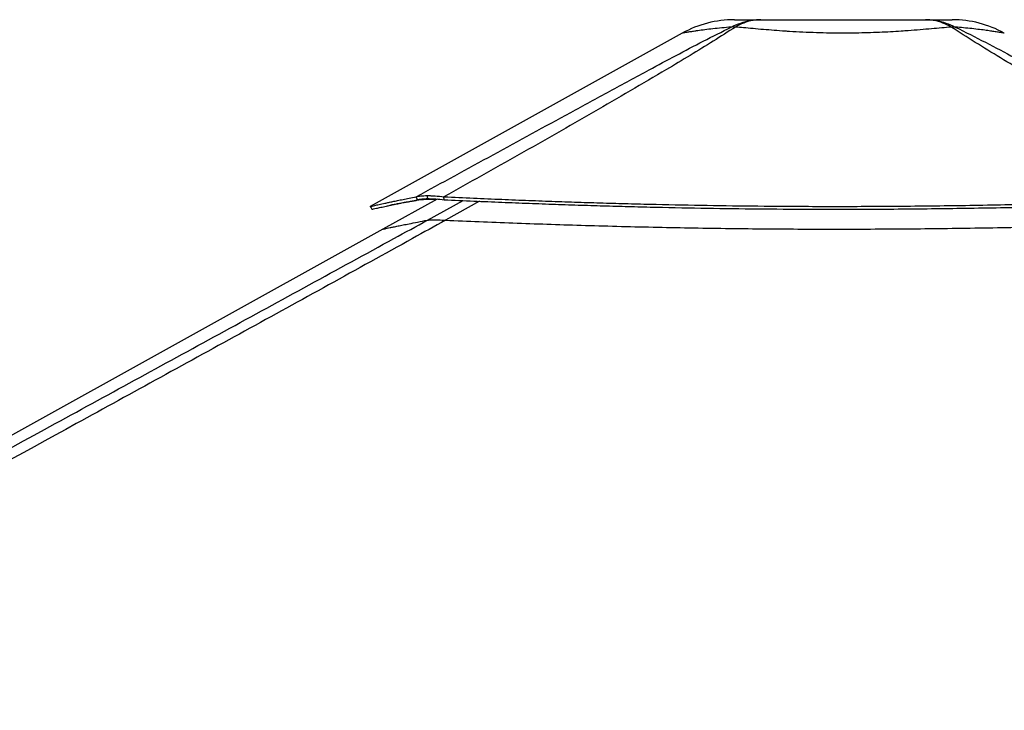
# Model space of a CAD drawing. Header units: millimetres. Extents: x 2575 to 18042, y 835 to 16320.
# Tile 45 of 64: x 14461 to 15672, y 6421 to 7271. Entities that reach past the tile are written whole.
import ezdxf

# ---------------------------------------------------------------- set-up
doc = ezdxf.new("R2010")
doc.units = ezdxf.units.MM
doc.header["$LTSCALE"] = 2

msp = doc.modelspace()

# ---------------------------------------------------------------- linework, layer by layer
at = {"color": 7, "linetype": 'Continuous', "lineweight": 25}
for p, q in [((15276.05, 7254.44), (14892.23, 7041.24)), ((14950.47, 7049.42), (14948.74, 7053.02)), ((14962.18, 7054.46), (14962.07, 7054.46)), ((14963.1, 7050.73), (14962.07, 7054.46)), ((14963.2, 7050.73), (14962.18, 7054.46)), ((14963.2, 7050.73), (14963.1, 7050.73)), ((14983.14, 7049.42), (14982.89, 7053.02)), ((14974.3, 7050.23), (14907.82, 7013.3)), ((14970.35, 7024.63), (14970.28, 7024.63)), ((14907.82, 7013.3), (13148.25, 6035.94))]:
    msp.add_line(p, q, dxfattribs=at)
at = {"color": 8, "linetype": 'Continuous', "lineweight": 25}
for p, q in [((14950.47, 7049.42), (14948.11, 7048.13)), ((14962.58, 7024.23), (15006.63, 7048.36)), ((15026.55, 7047.48), (14984.85, 7024.23))]:
    msp.add_line(p, q, dxfattribs=at)
at = {"color": 7, "linetype": 'Continuous', "lineweight": 25, "flags": 128}
msp.add_lwpolyline([(14892.19, 7041.22), (14893.16, 7039.47), (14894.13, 7037.72)], dxfattribs=at)
at = {"color": 7, "linetype": 'Continuous', "lineweight": 25}
for centre, radius, start, end in [((15340.15, 7139.05), 132, 90.00001, 119.05091), ((15608.13, 7139.05), 132, 60.92915, 89.99999), ((15338.91, 7212.71), 49.34, 86.96069, 93.01438), ((15609.37, 7212.66), 49.37, 86.97156, 93.02844)]:
    msp.add_arc(centre, radius, start, end, dxfattribs=at)
for points, knots in [([(15336.32, 7261.97), (15340.19, 7263.76), (15347.96, 7267.35), (15360.26, 7270.43), (15368.64, 7270.84), (15372.86, 7271.05)], [0, 0, 0, 0, 0.33045982, 0.66370677, 1, 1, 1, 1]), ([(15340.15, 7271.05), (15340.32, 7271.05), (15340.65, 7271.05), (15343.4, 7271.05), (15347.81, 7271.05), (15354.2, 7271.05), (15362.33, 7271.05), (15369.35, 7271.05), (15372.86, 7271.05)], [0, 0, 0, 0, 0.1672509, 0.3349203, 0.5021153, 0.6679559, 0.8343213, 1, 1, 1, 1]), ([(15372.86, 7271.05), (15369.29, 7270.84), (15362.19, 7270.43), (15351.64, 7267.35), (15344.89, 7263.76), (15341.53, 7261.97)], [0, 0, 0, 0, 0.3362877, 0.6695345, 1, 1, 1, 1]), ([(15372.86, 7271.05), (15377.72, 7271.05), (15387.46, 7271.05), (15403.57, 7271.05), (15420.47, 7271.05), (15438.04, 7271.05), (15456.01, 7271.05), (15474.15, 7271.05), (15492.29, 7271.05), (15510.26, 7271.05), (15527.82, 7271.05), (15544.72, 7271.05), (15560.83, 7271.05), (15570.57, 7271.05), (15575.43, 7271.05)], [0, 0, 0, 0, 0.0828585, 0.1660608, 0.2490005, 0.3325855, 0.4164077, 0.5000366, 0.5836621, 0.6674807, 0.7510624, 0.8339812, 0.9171624, 1, 1, 1, 1]), ([(15606.77, 7261.97), (15603.41, 7263.75), (15596.66, 7267.35), (15586.1, 7270.42), (15579, 7270.84), (15575.43, 7271.05)], [0, 0, 0, 0, 0.3304639, 0.6637107, 1, 1, 1, 1]), ([(15575.43, 7271.05), (15579.64, 7270.84), (15588.03, 7270.42), (15600.34, 7267.35), (15608.11, 7263.75), (15611.98, 7261.97)], [0, 0, 0, 0, 0.33628928, 0.66953603, 1, 1, 1, 1]), ([(15575.43, 7271.05), (15578.93, 7271.05), (15585.96, 7271.05), (15594.09, 7271.05), (15600.45, 7271.05), (15604.93, 7271.05), (15607.41, 7271.05), (15608.42, 7271.05), (15608.13, 7271.05), (15608.13, 7271.05)], [0, 0, 0, 0, 0.1656451, 0.3319771, 0.4977845, 0.6649174, 0.8325241, 0.9997446, 1, 1, 1, 1]), ([(14948.74, 7053.02), (14980.28, 7070.27), (15043.35, 7104.77), (15122.74, 7148.15), (15186.79, 7183.05), (15229.99, 7206.42), (15268.29, 7226.97), (15301.64, 7244.61), (15324.76, 7256.19), (15336.32, 7261.97)], [0, 0, 0, 0, 0.2498248, 0.4996602, 0.6246523, 0.7496417, 0.8331029, 0.916566, 1, 1, 1, 1]), ([(15341.53, 7261.97), (15332.48, 7256.21), (15314.38, 7244.68), (15285.79, 7227.12), (15251.72, 7206.62), (15212.09, 7183.28), (15151.72, 7148.34), (15075.37, 7104.88), (15013.72, 7070.31), (14982.89, 7053.02)], [0, 0, 0, 0, 0.0830755, 0.1661799, 0.2492822, 0.3742524, 0.4992252, 0.7496044, 1, 1, 1, 1]), ([(15606.77, 7261.97), (15602.98, 7261.61), (15595.39, 7260.91), (15582.63, 7259.75), (15568.84, 7258.57), (15556.28, 7257.59), (15544.06, 7256.74), (15532.32, 7256.03), (15518.5, 7255.35), (15504.2, 7254.82), (15489.35, 7254.49), (15473.77, 7254.37), (15457.58, 7254.51), (15440.94, 7254.91), (15424.35, 7255.59), (15411.65, 7256.29), (15399.85, 7257.04), (15388.91, 7257.83), (15375.65, 7258.89), (15363.01, 7259.99), (15351.54, 7261.04), (15344.71, 7261.68), (15341.53, 7261.97)], [0, 0, 0, 0, 0.0549576, 0.1103181, 0.1670249, 0.2242321, 0.2551085, 0.3026777, 0.3505716, 0.3995016, 0.4487947, 0.4999722, 0.5549451, 0.6104354, 0.6675819, 0.7253037, 0.7448328, 0.7960513, 0.8476559, 0.9004307, 0.9535877, 1, 1, 1, 1]), ([(15967.36, 7051.72), (15932.22, 7071.45), (15874.94, 7103.6), (15796.23, 7148.44), (15741.92, 7179.85), (15699.06, 7205.1), (15667.4, 7224.09), (15636.26, 7243.17), (15616.6, 7255.7), (15606.77, 7261.97)], [0, 0, 0, 0, 0.2839175, 0.4627989, 0.6416931, 0.7312098, 0.8207246, 0.9103698, 1, 1, 1, 1]), ([(15611.98, 7261.97), (15624.4, 7255.73), (15649.23, 7243.25), (15685.01, 7224.22), (15720.37, 7205.27), (15766.99, 7179.99), (15824.68, 7148.53), (15906.06, 7104.02), (15964.15, 7072.21), (15999.49, 7052.87)], [0, 0, 0, 0, 0.0897639, 0.1795426, 0.2695103, 0.35948, 0.5397535, 0.7200459, 1, 1, 1, 1]), ([(14892.26, 7041.24), (14892.3, 7041.24), (14892.4, 7041.24), (14894.15, 7041.61), (14897.64, 7042.36), (14902.9, 7043.51), (14908.85, 7044.8), (14914.73, 7046.06), (14919.9, 7047.15), (14925.77, 7048.38), (14932.45, 7049.76), (14940.02, 7051.3), (14945.78, 7052.44), (14948.74, 7053.02)], [0, 0, 0, 0, 0.07790749, 0.19892802, 0.32018431, 0.44266665, 0.56755736, 0.63439527, 0.70268767, 0.77263816, 0.84501516, 0.92030861, 1, 1, 1, 1]), ([(14948.74, 7053.02), (14949.53, 7053.24), (14951.1, 7053.66), (14954.18, 7054.1), (14957.76, 7054.4), (14960.64, 7054.44), (14962.07, 7054.46)], [0, 0, 0, 0, 0.248548, 0.4910203, 0.7467369, 1, 1, 1, 1]), ([(14950.47, 7049.42), (14951.21, 7049.62), (14952.67, 7050), (14955.58, 7050.41), (14958.97, 7050.68), (14961.73, 7050.71), (14963.1, 7050.73)], [0, 0, 0, 0, 0.2491135, 0.4916947, 0.7471702, 1, 1, 1, 1]), ([(14962.18, 7054.46), (14963.72, 7054.44), (14966.8, 7054.4), (14973.56, 7054.02), (14979.19, 7053.41), (14982.89, 7053.02)], [0, 0, 0, 0, 0.253108, 0.5086806, 1, 1, 1, 1]), ([(14963.2, 7050.73), (14964.67, 7050.71), (14967.62, 7050.67), (14974.13, 7050.33), (14979.56, 7049.78), (14983.14, 7049.42)], [0, 0, 0, 0, 0.2526805, 0.5080188, 1, 1, 1, 1]), ([(14982.89, 7053.02), (14995.03, 7052.46), (15018.65, 7051.37), (15053.5, 7049.89), (15087, 7048.56), (15119.55, 7047.36), (15151.34, 7046.29), (15182.56, 7045.33), (15213.32, 7044.48), (15254.62, 7043.47), (15306.45, 7042.44), (15368.96, 7041.62), (15423.78, 7041.25), (15471.19, 7041.19), (15511.36, 7041.3), (15552.02, 7041.57), (15593.34, 7042.01), (15635.6, 7042.62), (15671.96, 7043.29), (15702.3, 7043.92), (15726.5, 7044.47), (15751.45, 7045.08), (15777.37, 7045.76), (15800.21, 7046.4), (15819.87, 7046.97), (15836.17, 7047.45), (15853.3, 7047.98), (15867.23, 7048.42), (15877.88, 7048.75), (15884.98, 7048.98), (15892.48, 7049.23), (15900.46, 7049.49), (15908.04, 7049.73), (15915.6, 7049.98), (15923.5, 7050.25), (15932.85, 7050.56), (15942.71, 7050.89), (15952.1, 7051.21), (15960.19, 7051.48), (15965.12, 7051.65), (15967.36, 7051.72)], [0, 0, 0, 0, 0.0376744, 0.0733454, 0.1076573, 0.1408366, 0.173241, 0.2049401, 0.2361659, 0.266948, 0.3305396, 0.3934096, 0.4561274, 0.4962194, 0.5366209, 0.577492, 0.6190796, 0.6616072, 0.7054231, 0.7292998, 0.7537277, 0.7789877, 0.8052209, 0.8327103, 0.8486975, 0.865302, 0.8825876, 0.9011495, 0.9080222, 0.915265, 0.9229518, 0.9310783, 0.93979, 0.9462363, 0.9543523, 0.9641226, 0.9750181, 0.9847567, 0.9930794, 1, 1, 1, 1]), ([(14894.21, 7037.74), (14894.24, 7037.74), (14894.34, 7037.74), (14896.09, 7038.11), (14899.56, 7038.85), (14904.8, 7039.99), (14910.73, 7041.27), (14916.59, 7042.52), (14921.74, 7043.61), (14927.58, 7044.82), (14934.24, 7046.19), (14941.78, 7047.72), (14947.52, 7048.84), (14950.47, 7049.42)], [0, 0, 0, 0, 0.0778768, 0.1989058, 0.3201698, 0.4426589, 0.5675549, 0.6343949, 0.7026888, 0.7726401, 0.8450172, 0.9203101, 1, 1, 1, 1]), ([(14948.11, 7048.13), (14947.66, 7048.06), (14946.67, 7047.9), (14945.08, 7047.64), (14943.25, 7047.34), (14941.35, 7047.03), (14939.55, 7046.72), (14937.95, 7046.45), (14936.63, 7046.22), (14935.49, 7046.03), (14934.51, 7045.86), (14932.87, 7045.57), (14930.69, 7045.18), (14927.91, 7044.68), (14925.27, 7044.19), (14922.73, 7043.71), (14920.1, 7043.22), (14918.42, 7042.89), (14917.47, 7042.7)], [0, 0, 0, 0, 0.03743257, 0.08217569, 0.13429973, 0.19324814, 0.24780263, 0.29373503, 0.33668961, 0.36901248, 0.39908824, 0.42816928, 0.52381692, 0.61005189, 0.7061426, 0.79712813, 0.88500612, 1, 1, 1, 1]), ([(14973.21, 7049.62), (14972.78, 7049.63), (14970.4, 7049.72), (14966.52, 7049.72), (14961.52, 7049.66), (14957.1, 7049.46), (14953.37, 7049.12), (14950.3, 7048.69), (14948.85, 7048.32), (14948.11, 7048.13)], [0, 0, 0, 0, 0.0352591, 0.1975734, 0.3556977, 0.5190818, 0.6834235, 0.8390129, 1, 1, 1, 1]), ([(14983.14, 7049.42), (14995.27, 7048.87), (15018.88, 7047.79), (15053.71, 7046.32), (15087.2, 7045), (15119.74, 7043.81), (15151.51, 7042.75), (15182.71, 7041.8), (15213.45, 7040.96), (15254.73, 7039.95), (15306.54, 7038.94), (15369.02, 7038.12), (15423.81, 7037.75), (15471.19, 7037.69), (15511.34, 7037.8), (15551.97, 7038.07), (15593.28, 7038.51), (15635.52, 7039.12), (15671.85, 7039.77), (15702.18, 7040.4), (15726.37, 7040.95), (15751.3, 7041.55), (15777.21, 7042.22), (15800.04, 7042.85), (15819.69, 7043.42), (15835.98, 7043.9), (15853.1, 7044.42), (15867.03, 7044.85), (15877.67, 7045.19), (15884.77, 7045.41), (15892.27, 7045.65), (15900.25, 7045.91), (15907.82, 7046.16), (15915.38, 7046.41), (15923.28, 7046.66), (15932.62, 7046.97), (15942.48, 7047.3), (15951.86, 7047.61), (15959.95, 7047.89), (15964.88, 7048.05), (15967.12, 7048.13)], [0, 0, 0, 0, 0.0376722, 0.0733413, 0.1076519, 0.1408301, 0.1732338, 0.2049325, 0.2361582, 0.2669403, 0.3305328, 0.3934041, 0.4561237, 0.496217, 0.5366196, 0.5774919, 0.6190805, 0.6616089, 0.7054254, 0.7293024, 0.7537304, 0.7789904, 0.8052235, 0.8327128, 0.8486998, 0.8653041, 0.8825895, 0.9011511, 0.9080236, 0.9152664, 0.922953, 0.9310794, 0.9397909, 0.9462371, 0.954353, 0.9641231, 0.9750184, 0.984757, 0.9930795, 1, 1, 1, 1]), ([(14984.85, 7024.23), (14971.28, 7016.69), (14889.03, 6971.03), (14737.62, 6887.51), (14461.52, 6735.82), (13977.56, 6470.86), (13444.93, 6179.92), (13050.6, 5964.66), (12933.18, 5900.55)], [0, 0, 0, 0, 0.0199849, 0.1210519, 0.2221195, 0.4242559, 0.8285467, 1, 1, 1, 1]), ([(14962.58, 7024.23), (14963, 7024.3), (14963.87, 7024.43), (14966.25, 7024.59), (14968.8, 7024.61), (14970.28, 7024.63)], [0, 0, 0, 0, 0.2930384, 0.5926088, 1, 1, 1, 1]), ([(14970.35, 7024.63), (14971.09, 7024.62), (14972.92, 7024.62), (14976.31, 7024.55), (14980.43, 7024.42), (14983.38, 7024.29), (14984.85, 7024.23)], [0, 0, 0, 0, 0.1833155, 0.4504175, 0.7243165, 1, 1, 1, 1]), ([(14984.85, 7024.23), (14998.62, 7023.64), (15026.17, 7022.45), (15067.74, 7020.83), (15109.5, 7019.33), (15152.15, 7017.96), (15195.67, 7016.73), (15240.04, 7015.67), (15284.52, 7014.78), (15329.06, 7014.1), (15373.68, 7013.61), (15418.33, 7013.31), (15463.01, 7013.21), (15507.68, 7013.3), (15552.35, 7013.58), (15596.97, 7014.04), (15641.55, 7014.67), (15686.06, 7015.45), (15730.49, 7016.38), (15777.56, 7017.49), (15827.24, 7018.81), (15876.46, 7020.22), (15922.52, 7021.61), (15951.12, 7022.5), (15965.42, 7022.94)], [0, 0, 0, 0, 0.0428772, 0.0857728, 0.1287238, 0.1716931, 0.2168732, 0.2620742, 0.3072542, 0.3524544, 0.3976344, 0.4428339, 0.4880138, 0.5332125, 0.5783923, 0.6235901, 0.6687698, 0.7139665, 0.759146, 0.8043414, 0.8578872, 0.9114563, 0.9557228, 1, 1, 1, 1])]:
    msp.add_open_spline(points, degree=3, knots=knots, dxfattribs=at)
at = {"color": 8, "linetype": 'Continuous', "lineweight": 25}
for points, knots in [([(15336.32, 7261.97), (15332.33, 7261.62), (15324.33, 7260.92), (15313.52, 7259.76), (15303.69, 7258.58), (15296.46, 7257.61), (15290.57, 7256.76), (15285.86, 7256.05), (15281.6, 7255.37), (15278.43, 7254.84), (15276.61, 7254.53), (15275.81, 7254.4), (15276.05, 7254.44), (15276.05, 7254.44)], [0, 0, 0, 0, 0.10992515, 0.22065642, 0.33408054, 0.44850545, 0.51011536, 0.6052689, 0.70107177, 0.7989473, 0.89754897, 0.99989365, 1, 1, 1, 1]), ([(15672.27, 7254.41), (15672.27, 7254.41), (15672.51, 7254.37), (15671.63, 7254.52), (15669.38, 7254.91), (15665.27, 7255.58), (15660.8, 7256.28), (15655.72, 7257.04), (15650.22, 7257.82), (15642.05, 7258.89), (15632.64, 7259.99), (15622.6, 7261.03), (15615.36, 7261.67), (15611.98, 7261.97)], [0, 0, 0, 0, 0.0001065, 0.110049, 0.2210262, 0.3353158, 0.4507556, 0.4897853, 0.5922108, 0.6954083, 0.8009459, 0.9072478, 1, 1, 1, 1]), ([(13886.91, 6436.59), (13954.11, 6473.26), (14159.89, 6585.54), (14435.12, 6735.83), (14712.7, 6887.52), (14865.4, 6971.04), (14948.81, 7016.7), (14962.58, 7024.23)], [0, 0, 0, 0, 0.1876803, 0.5747121, 0.7682285, 0.9617455, 1, 1, 1, 1]), ([(14907.84, 7013.27), (14907.81, 7013.26), (14907.7, 7013.22), (14908.5, 7013.37), (14910.17, 7013.71), (14912.8, 7014.26), (14916.33, 7014.99), (14920.78, 7015.92), (14926.16, 7017.04), (14932.47, 7018.33), (14940.4, 7019.93), (14950.14, 7021.86), (14958.43, 7023.44), (14962.58, 7024.23)], [0, 0, 0, 0, 0.0454866, 0.1360033, 0.2265583, 0.3170753, 0.4076319, 0.498149, 0.5887071, 0.6792244, 0.7697837, 0.8848475, 1, 1, 1, 1])]:
    msp.add_open_spline(points, degree=3, knots=knots, dxfattribs=at)

doc.saveas('drawing.dxf')
